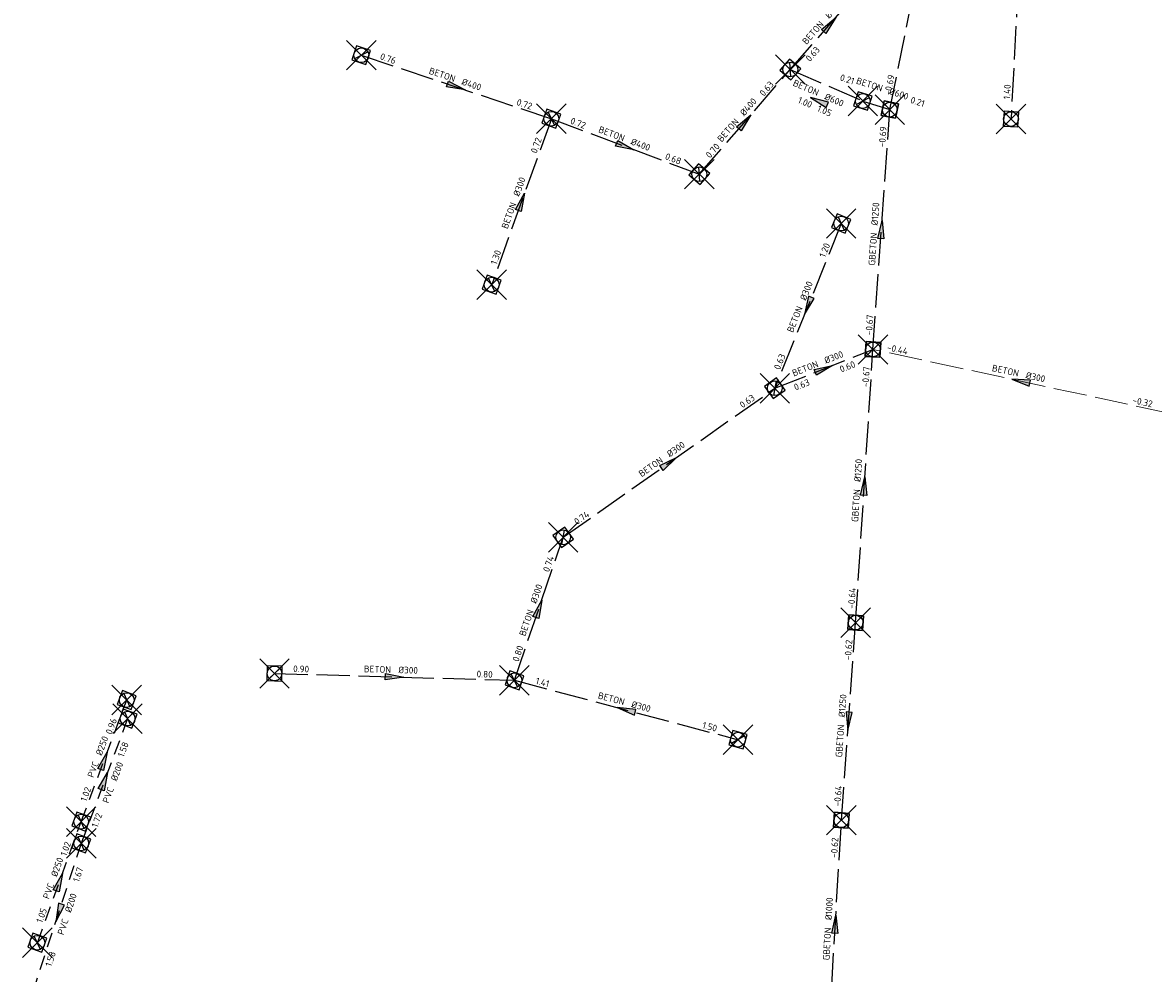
# Model space of a CAD drawing. Header units: metres. Extents: x 157108 to 159104, y 459683 to 461645.
# Tile 15 of 24: x 158309 to 158538, y 460955 to 461149. Entities that reach past the tile are written whole.
import ezdxf
from ezdxf.enums import TextEntityAlignment as Align

# ---------------------------------------------------------------- set-up
doc = ezdxf.new("R2010")
doc.units = ezdxf.units.M
doc.header["$LTSCALE"] = 0.75
doc.header["$PDMODE"] = 3
doc.header["$PDSIZE"] = 3
for name, pattern in [('RI-DWA_BETON-SO', [11.4, 9, -2.4]), ('RI-GWA_BETON-SO', [11.4, 9, -2.4]), ('RI-GWA_PVC-SO', [6.4, 4, -2.4]), ('RI-HWA_BETON-SO', [11.4, 9, -2.4])]:
    doc.linetypes.add(name, pattern=pattern)
doc.layers.get('0').update_dxf_attribs({"lineweight": 25})
doc.layers.get('defpoints').update_dxf_attribs({"lineweight": 25})
for name, color, linetype, lineweight in [('B-OI-RI-DWA_RIOOLLEIDING_BETON_300-G', 42, 'RI-DWA_BETON-SO', 18), ('B-OI-RI-DWA_RIOOLPUT_INSPECTIEPUT-S', 42, 'Continuous', 25), ('B-OI-RI-DWA_STROOMRICHTING-S', 42, 'Continuous', 25), ('B-OI-RI-GWA_STROOMRICHTING-S', 11, 'Continuous', 25), ('B-OI-RI-HWA_RIOOLPUT_INSPECTIEPUT-S', 151, 'Continuous', 25), ('B-OI-RI-HWA_STROOMRICHTING-S', 151, 'Continuous', 25)]:
    doc.layers.add(name, color=color, linetype=linetype, lineweight=lineweight)
for name, color, linetype in [('B-OI-RI-DWA_RIOOLLEIDING_GBETON_1000-G', 42, 'RI-DWA_BETON-SO'), ('B-OI-RI-DWA_RIOOLLEIDING_GBETON_1250-G', 42, 'RI-DWA_BETON-SO'), ('B-OI-RI-GWA_RIOOLLEIDING_BETON_300-G', 11, 'RI-GWA_BETON-SO'), ('B-OI-RI-GWA_RIOOLLEIDING_BETON_400-G', 11, 'RI-GWA_BETON-SO'), ('B-OI-RI-GWA_RIOOLLEIDING_BETON_600-G', 11, 'RI-GWA_BETON-SO'), ('B-OI-RI-GWA_RIOOLLEIDING_PVC_200-G', 11, 'RI-GWA_PVC-SO'), ('B-OI-RI-GWA_RIOOLLEIDING_PVC_250-G', 11, 'RI-GWA_PVC-SO'), ('B-OI-RI-GWA_RIOOLPUT_INSPECTIEPUT-S', 11, 'Continuous'), ('B-OI-RI-HWA_RIOOLLEIDING_BETON_300-G', 151, 'RI-HWA_BETON-SO')]:
    doc.layers.add(name, color=color, linetype=linetype)
doc.layers.add('inspectieput', color=7, linetype='Continuous', plot=False)
doc.layers.get('0').freeze()
doc.styles.add('NLCS-ISO', font='isocpeur.ttf')

# ---------------------------------------------------------------- blocks, each defined once
blk = doc.blocks.new('*U53')
at = {"ltscale": 0.1}
blk.add_hatch(color=256, dxfattribs=at).paths.add_polyline_path([(2.5, 0), (-2.5, -0.83), (-2.5, 0.83)])
at = {"ltscale": 0.1, "flags": 128}
blk.add_lwpolyline([(2.5, 0), (-2.5, -0.83), (-2.5, 0.83)], close=True, dxfattribs=at)
at = {"ltscale": 0.1, "style": 'NLCS-ISO'}
for tag, p in [('BOBL', (-25.72, 0)), ('MAT', (-1, 0.5))]:
    blk.add_attdef(tag, text='', height=1.8, dxfattribs=at).set_placement(p, align=Align.BOTTOM_RIGHT)
for tag, p in [('DIA', (1, 0.5)), ('BOBR', (24.77, -0.01))]:
    blk.add_attdef(tag, text='', height=1.8, dxfattribs=at).set_placement(p, align=Align.BOTTOM_LEFT)
at = {"layer": 'defpoints', "ltscale": 0.1, "style": 'NLCS-ISO', "flags": 1}
blk.add_attdef('JVA', text='', height=1.8, dxfattribs=at).set_placement((0, -1), align=Align.TOP_CENTER)
blk = doc.blocks.new('*U54')
at = {"ltscale": 0.1}
blk.add_hatch(color=256, dxfattribs=at).paths.add_polyline_path([(2.5, 0), (-2.5, -0.83), (-2.5, 0.83)])
at = {"ltscale": 0.1, "flags": 128}
blk.add_lwpolyline([(2.5, 0), (-2.5, -0.83), (-2.5, 0.83)], close=True, dxfattribs=at)
at = {"ltscale": 0.1, "style": 'NLCS-ISO'}
for tag, p in [('BOBL', (-11.12, 0)), ('MAT', (-1, 0.5))]:
    blk.add_attdef(tag, text='', height=1.8, dxfattribs=at).set_placement(p, align=Align.BOTTOM_RIGHT)
for tag, p in [('DIA', (1, 0.5)), ('BOBR', (10.17, 0))]:
    blk.add_attdef(tag, text='', height=1.8, dxfattribs=at).set_placement(p, align=Align.BOTTOM_LEFT)
at = {"layer": 'defpoints', "ltscale": 0.1, "style": 'NLCS-ISO', "flags": 1}
blk.add_attdef('JVA', text='', height=1.8, dxfattribs=at).set_placement((0, -1), align=Align.TOP_CENTER)
blk = doc.blocks.new('*U55')
at = {"ltscale": 0.1}
blk.add_hatch(color=256, dxfattribs=at).paths.add_polyline_path([(-2.5, 0), (2.5, -0.83), (2.5, 0.83)])
at = {"ltscale": 0.1, "flags": 128}
blk.add_lwpolyline([(-2.5, 0), (2.5, -0.83), (2.5, 0.83)], close=True, dxfattribs=at)
at = {"ltscale": 0.1, "style": 'NLCS-ISO'}
for tag, p in [('BOBL', (-22, 0)), ('MAT', (-1, 0.5))]:
    blk.add_attdef(tag, text='', height=1.8, dxfattribs=at).set_placement(p, align=Align.BOTTOM_RIGHT)
for tag, p in [('DIA', (1, 0.5)), ('BOBR', (21.06, -0.01))]:
    blk.add_attdef(tag, text='', height=1.8, dxfattribs=at).set_placement(p, align=Align.BOTTOM_LEFT)
at = {"layer": 'defpoints', "ltscale": 0.1, "style": 'NLCS-ISO', "flags": 1}
blk.add_attdef('JVA', text='', height=1.8, dxfattribs=at).set_placement((0, -1), align=Align.TOP_CENTER)
blk = doc.blocks.new('*U56')
at = {"ltscale": 0.1}
blk.add_hatch(color=256, dxfattribs=at).paths.add_polyline_path([(2.5, 0), (-2.5, -0.83), (-2.5, 0.83)])
at = {"ltscale": 0.1, "flags": 128}
blk.add_lwpolyline([(2.5, 0), (-2.5, -0.83), (-2.5, 0.83)], close=True, dxfattribs=at)
at = {"ltscale": 0.1, "style": 'NLCS-ISO'}
for tag, p in [('BOBL', (-23.18, 0)), ('MAT', (-1, 0.5))]:
    blk.add_attdef(tag, text='', height=1.8, dxfattribs=at).set_placement(p, align=Align.BOTTOM_RIGHT)
for tag, p in [('DIA', (1, 0.5)), ('BOBR', (22.23, -0.01))]:
    blk.add_attdef(tag, text='', height=1.8, dxfattribs=at).set_placement(p, align=Align.BOTTOM_LEFT)
at = {"layer": 'defpoints', "ltscale": 0.1, "style": 'NLCS-ISO', "flags": 1}
blk.add_attdef('JVA', text='', height=1.8, dxfattribs=at).set_placement((0, -1), align=Align.TOP_CENTER)
blk = doc.blocks.new('*U66')
at = {"ltscale": 0.1}
blk.add_hatch(color=256, dxfattribs=at).paths.add_polyline_path([(-2.5, 0), (2.5, -0.83), (2.5, 0.83)])
at = {"ltscale": 0.1, "flags": 128}
blk.add_lwpolyline([(-2.5, 0), (2.5, -0.83), (2.5, 0.83)], close=True, dxfattribs=at)
at = {"ltscale": 0.1, "style": 'NLCS-ISO'}
for tag, p in [('BOBL', (-14.71, 0)), ('MAT', (-1, 0.5))]:
    blk.add_attdef(tag, text='', height=1.8, dxfattribs=at).set_placement(p, align=Align.BOTTOM_RIGHT)
for tag, p in [('DIA', (1, 0.5)), ('BOBR', (13.76, 0))]:
    blk.add_attdef(tag, text='', height=1.8, dxfattribs=at).set_placement(p, align=Align.BOTTOM_LEFT)
at = {"layer": 'defpoints', "ltscale": 0.1, "style": 'NLCS-ISO', "flags": 1}
blk.add_attdef('JVA', text='', height=1.8, dxfattribs=at).set_placement((0, -1), align=Align.TOP_CENTER)
blk = doc.blocks.new('*U74')
at = {"ltscale": 0.1}
blk.add_hatch(color=256, dxfattribs=at).paths.add_polyline_path([(2.5, 0), (-2.5, -0.83), (-2.5, 0.83)])
at = {"ltscale": 0.1, "flags": 128}
blk.add_lwpolyline([(2.5, 0), (-2.5, -0.83), (-2.5, 0.83)], close=True, dxfattribs=at)
at = {"ltscale": 0.1, "style": 'NLCS-ISO'}
for tag, p in [('BOBL', (-8.23, 0)), ('MAT', (-1, 0.5))]:
    blk.add_attdef(tag, text='', height=1.8, dxfattribs=at).set_placement(p, align=Align.BOTTOM_RIGHT)
for tag, p in [('DIA', (1, 0.5)), ('BOBR', (7.29, 0))]:
    blk.add_attdef(tag, text='', height=1.8, dxfattribs=at).set_placement(p, align=Align.BOTTOM_LEFT)
at = {"layer": 'defpoints', "ltscale": 0.1, "style": 'NLCS-ISO', "flags": 1}
blk.add_attdef('JVA', text='', height=1.8, dxfattribs=at).set_placement((0, -1), align=Align.TOP_CENTER)
blk = doc.blocks.new('*U75')
at = {"ltscale": 0.1}
blk.add_hatch(color=256, dxfattribs=at).paths.add_polyline_path([(2.5, 0), (-2.5, -0.83), (-2.5, 0.83)])
at = {"ltscale": 0.1, "flags": 128}
blk.add_lwpolyline([(2.5, 0), (-2.5, -0.83), (-2.5, 0.83)], close=True, dxfattribs=at)
at = {"ltscale": 0.1, "style": 'NLCS-ISO'}
for tag, p in [('BOBL', (-8.69, -3.24)), ('MAT', (-1, -3.74))]:
    blk.add_attdef(tag, text='', height=1.8, dxfattribs=at).set_placement(p, align=Align.BOTTOM_RIGHT)
for tag, p in [('DIA', (1, -3.74)), ('BOBR', (7.74, -3.24))]:
    blk.add_attdef(tag, text='', height=1.8, dxfattribs=at).set_placement(p, align=Align.BOTTOM_LEFT)
at = {"layer": 'defpoints', "ltscale": 0.1, "style": 'NLCS-ISO', "flags": 1}
blk.add_attdef('JVA', text='', height=1.8, dxfattribs=at).set_placement((0, -1), align=Align.TOP_CENTER)
blk = doc.blocks.new('*U76')
at = {"ltscale": 0.1}
blk.add_hatch(color=256, dxfattribs=at).paths.add_polyline_path([(-2.5, 0), (2.5, -0.83), (2.5, 0.83)])
at = {"ltscale": 0.1, "flags": 128}
blk.add_lwpolyline([(-2.5, 0), (2.5, -0.83), (2.5, 0.83)], close=True, dxfattribs=at)
at = {"ltscale": 0.1, "style": 'NLCS-ISO'}
for tag, p in [('BOBL', (-10.46, -3.24)), ('MAT', (-1, -3.74))]:
    blk.add_attdef(tag, text='', height=1.8, dxfattribs=at).set_placement(p, align=Align.BOTTOM_RIGHT)
for tag, p in [('DIA', (1, -3.74)), ('BOBR', (9.52, -3.24))]:
    blk.add_attdef(tag, text='', height=1.8, dxfattribs=at).set_placement(p, align=Align.BOTTOM_LEFT)
at = {"layer": 'defpoints', "ltscale": 0.1, "style": 'NLCS-ISO', "flags": 1}
blk.add_attdef('JVA', text='', height=1.8, dxfattribs=at).set_placement((0, -1), align=Align.TOP_CENTER)
blk = doc.blocks.new('*U97')
at = {"ltscale": 0.1}
blk.add_hatch(color=256, dxfattribs=at).paths.add_polyline_path([(2.5, 0), (-2.5, -0.83), (-2.5, 0.83)])
at = {"ltscale": 0.1, "flags": 128}
blk.add_lwpolyline([(2.5, 0), (-2.5, -0.83), (-2.5, 0.83)], close=True, dxfattribs=at)
at = {"ltscale": 0.1, "style": 'NLCS-ISO'}
for tag, p in [('BOBL', (-8.11, 0)), ('MAT', (-1, 0.5))]:
    blk.add_attdef(tag, text='', height=1.8, dxfattribs=at).set_placement(p, align=Align.BOTTOM_RIGHT)
for tag, p in [('DIA', (1, 0.5)), ('BOBR', (7.16, 0))]:
    blk.add_attdef(tag, text='', height=1.8, dxfattribs=at).set_placement(p, align=Align.BOTTOM_LEFT)
at = {"layer": 'defpoints', "ltscale": 0.1, "style": 'NLCS-ISO', "flags": 1}
blk.add_attdef('JVA', text='', height=1.8, dxfattribs=at).set_placement((0, -1), align=Align.TOP_CENTER)
blk = doc.blocks.new('*U120')
at = {"ltscale": 0.1}
blk.add_hatch(color=256, dxfattribs=at).paths.add_polyline_path([(2.5, 0), (-2.5, -0.83), (-2.5, 0.83)])
at = {"ltscale": 0.1, "flags": 128}
blk.add_lwpolyline([(2.5, 0), (-2.5, -0.83), (-2.5, 0.83)], close=True, dxfattribs=at)
at = {"ltscale": 0.1, "style": 'NLCS-ISO'}
for tag, p in [('MAT', (-1, 0.5)), ('BOBL', (-6.88, -3.24))]:
    blk.add_attdef(tag, text='', height=1.8, dxfattribs=at).set_placement(p, align=Align.BOTTOM_RIGHT)
for tag, p in [('DIA', (1, 0.5)), ('BOBR', (5.94, 0))]:
    blk.add_attdef(tag, text='', height=1.8, dxfattribs=at).set_placement(p, align=Align.BOTTOM_LEFT)
at = {"layer": 'defpoints', "ltscale": 0.1, "style": 'NLCS-ISO', "flags": 1}
blk.add_attdef('JVA', text='', height=1.8, dxfattribs=at).set_placement((0, -1), align=Align.TOP_CENTER)
blk = doc.blocks.new('*U218')
at = {"ltscale": 0.1}
blk.add_hatch(color=256, dxfattribs=at).paths.add_polyline_path([(2.5, 0), (-2.5, -0.83), (-2.5, 0.83)])
at = {"ltscale": 0.1, "flags": 128}
blk.add_lwpolyline([(2.5, 0), (-2.5, -0.83), (-2.5, 0.83)], close=True, dxfattribs=at)
at = {"ltscale": 0.1, "style": 'NLCS-ISO'}
for tag, p in [('MAT', (-1, 0.5)), ('BOBL', (-4.97, -3.24))]:
    blk.add_attdef(tag, text='', height=1.8, dxfattribs=at).set_placement(p, align=Align.BOTTOM_RIGHT)
for tag, p in [('DIA', (1, 0.5)), ('BOBR', (4.02, -3.24))]:
    blk.add_attdef(tag, text='', height=1.8, dxfattribs=at).set_placement(p, align=Align.BOTTOM_LEFT)
at = {"layer": 'defpoints', "ltscale": 0.1, "style": 'NLCS-ISO', "flags": 1}
blk.add_attdef('JVA', text='', height=1.8, dxfattribs=at).set_placement((0, -1), align=Align.TOP_CENTER)
blk = doc.blocks.new('*U305')
at = {"ltscale": 0.1, "style": 'NLCS-ISO'}
for tag, p in [('BOBL', (-8.92, 0)), ('MAT', (-1, 0.5))]:
    blk.add_attdef(tag, text='', height=1.8, dxfattribs=at).set_placement(p, align=Align.BOTTOM_RIGHT)
for tag, p in [('DIA', (1, 0.5)), ('BOBR', (7.22, 0))]:
    blk.add_attdef(tag, text='', height=1.8, dxfattribs=at).set_placement(p, align=Align.BOTTOM_LEFT)
at = {"layer": 'defpoints', "ltscale": 0.1, "style": 'NLCS-ISO', "flags": 1}
blk.add_attdef('JVA', text='', height=1.8, dxfattribs=at).set_placement((0, -1), align=Align.TOP_CENTER)
blk = doc.blocks.new('*U236')
at = {"ltscale": 0.1}
blk.add_hatch(color=256, dxfattribs=at).paths.add_polyline_path([(-2.5, 0), (2.5, -0.83), (2.5, 0.83)])
at = {"ltscale": 0.1, "flags": 128}
blk.add_lwpolyline([(-2.5, 0), (2.5, -0.83), (2.5, 0.83)], close=True, dxfattribs=at)
at = {"ltscale": 0.1, "style": 'NLCS-ISO'}
for tag, p in [('MAT', (-1, 0.5)), ('BOBL', (-1.38, -3.24))]:
    blk.add_attdef(tag, text='', height=1.8, dxfattribs=at).set_placement(p, align=Align.BOTTOM_RIGHT)
for tag, p in [('DIA', (1, 0.5)), ('BOBR', (0.43, -3.24))]:
    blk.add_attdef(tag, text='', height=1.8, dxfattribs=at).set_placement(p, align=Align.BOTTOM_LEFT)
at = {"layer": 'defpoints', "ltscale": 0.1, "style": 'NLCS-ISO', "flags": 1}
blk.add_attdef('JVA', text='', height=1.8, dxfattribs=at).set_placement((0, -1), align=Align.TOP_CENTER)
blk = doc.blocks.new('*U249')
at = {"ltscale": 0.1}
blk.add_hatch(color=256, dxfattribs=at).paths.add_polyline_path([(-2.5, 0), (2.5, -0.83), (2.5, 0.83)])
at = {"ltscale": 0.1, "flags": 128}
blk.add_lwpolyline([(-2.5, 0), (2.5, -0.83), (2.5, 0.83)], close=True, dxfattribs=at)
at = {"ltscale": 0.1, "style": 'NLCS-ISO'}
for tag, p in [('BOBL', (-31.64, 0)), ('MAT', (-1, 0.5))]:
    blk.add_attdef(tag, text='', height=1.8, dxfattribs=at).set_placement(p, align=Align.BOTTOM_RIGHT)
for tag, p in [('DIA', (1, 0.5)), ('BOBR', (30.69, -0.01))]:
    blk.add_attdef(tag, text='', height=1.8, dxfattribs=at).set_placement(p, align=Align.BOTTOM_LEFT)
at = {"layer": 'defpoints', "ltscale": 0.1, "style": 'NLCS-ISO', "flags": 1}
blk.add_attdef('JVA', text='', height=1.8, dxfattribs=at).set_placement((0, -1), align=Align.TOP_CENTER)
blk = doc.blocks.new('*U255')
at = {"ltscale": 0.1}
blk.add_hatch(color=256, dxfattribs=at).paths.add_polyline_path([(2.5, 0), (-2.5, -0.83), (-2.5, 0.83)])
at = {"ltscale": 0.1, "flags": 128}
blk.add_lwpolyline([(2.5, 0), (-2.5, -0.83), (-2.5, 0.83)], close=True, dxfattribs=at)
at = {"ltscale": 0.1, "style": 'NLCS-ISO'}
for tag, p in [('BOBL', (-14.54, 0)), ('MAT', (-1, 0.5))]:
    blk.add_attdef(tag, text='', height=1.8, dxfattribs=at).set_placement(p, align=Align.BOTTOM_RIGHT)
for tag, p in [('DIA', (1, 0.5)), ('BOBR', (13.59, 0))]:
    blk.add_attdef(tag, text='', height=1.8, dxfattribs=at).set_placement(p, align=Align.BOTTOM_LEFT)
at = {"layer": 'defpoints', "ltscale": 0.1, "style": 'NLCS-ISO', "flags": 1}
blk.add_attdef('JVA', text='', height=1.8, dxfattribs=at).set_placement((0, -1), align=Align.TOP_CENTER)
blk = doc.blocks.new('*U258')
at = {"ltscale": 0.1}
blk.add_hatch(color=256, dxfattribs=at).paths.add_polyline_path([(2.5, 0), (-2.5, -0.83), (-2.5, 0.83)])
at = {"ltscale": 0.1, "flags": 128}
blk.add_lwpolyline([(2.5, 0), (-2.5, -0.83), (-2.5, 0.83)], close=True, dxfattribs=at)
at = {"ltscale": 0.1, "style": 'NLCS-ISO'}
for tag, p in [('BOBL', (-54.56, 0)), ('MAT', (-1, 0.5))]:
    blk.add_attdef(tag, text='', height=1.8, dxfattribs=at).set_placement(p, align=Align.BOTTOM_RIGHT)
for tag, p in [('DIA', (1, 0.5)), ('BOBR', (53.62, -0.03))]:
    blk.add_attdef(tag, text='', height=1.8, dxfattribs=at).set_placement(p, align=Align.BOTTOM_LEFT)
at = {"layer": 'defpoints', "ltscale": 0.1, "style": 'NLCS-ISO', "flags": 1}
blk.add_attdef('JVA', text='', height=1.8, dxfattribs=at).set_placement((0, -1), align=Align.TOP_CENTER)
blk = doc.blocks.new('*U283')
at = {"ltscale": 0.1}
blk.add_hatch(color=256, dxfattribs=at).paths.add_polyline_path([(2.5, 0), (-2.5, -0.83), (-2.5, 0.83)])
at = {"ltscale": 0.1, "flags": 128}
blk.add_lwpolyline([(2.5, 0), (-2.5, -0.83), (-2.5, 0.83)], close=True, dxfattribs=at)
at = {"ltscale": 0.1, "style": 'NLCS-ISO'}
for tag, p in [('BOBL', (-9.45, 0)), ('MAT', (-1, 0.5))]:
    blk.add_attdef(tag, text='', height=1.8, dxfattribs=at).set_placement(p, align=Align.BOTTOM_RIGHT)
for tag, p in [('DIA', (1, 0.5)), ('BOBR', (8.51, 0))]:
    blk.add_attdef(tag, text='', height=1.8, dxfattribs=at).set_placement(p, align=Align.BOTTOM_LEFT)
at = {"layer": 'defpoints', "ltscale": 0.1, "style": 'NLCS-ISO', "flags": 1}
blk.add_attdef('JVA', text='', height=1.8, dxfattribs=at).set_placement((0, -1), align=Align.TOP_CENTER)
blk = doc.blocks.new('*U292')
at = {"ltscale": 0.1}
blk.add_hatch(color=256, dxfattribs=at).paths.add_polyline_path([(2.5, 0), (-2.5, -0.83), (-2.5, 0.83)])
at = {"ltscale": 0.1, "flags": 128}
blk.add_lwpolyline([(2.5, 0), (-2.5, -0.83), (-2.5, 0.83)], close=True, dxfattribs=at)
at = {"ltscale": 0.1, "style": 'NLCS-ISO'}
for tag, p in [('BOBL', (-12.07, 0)), ('MAT', (-1, 0.5))]:
    blk.add_attdef(tag, text='', height=1.8, dxfattribs=at).set_placement(p, align=Align.BOTTOM_RIGHT)
for tag, p in [('DIA', (1, 0.5)), ('BOBR', (11.12, 0))]:
    blk.add_attdef(tag, text='', height=1.8, dxfattribs=at).set_placement(p, align=Align.BOTTOM_LEFT)
at = {"layer": 'defpoints', "ltscale": 0.1, "style": 'NLCS-ISO', "flags": 1}
blk.add_attdef('JVA', text='', height=1.8, dxfattribs=at).set_placement((0, -1), align=Align.TOP_CENTER)
blk = doc.blocks.new('*U293')
at = {"ltscale": 0.1}
blk.add_hatch(color=256, dxfattribs=at).paths.add_polyline_path([(2.5, 0), (-2.5, -0.83), (-2.5, 0.83)])
at = {"ltscale": 0.1, "flags": 128}
blk.add_lwpolyline([(2.5, 0), (-2.5, -0.83), (-2.5, 0.83)], close=True, dxfattribs=at)
at = {"ltscale": 0.1, "style": 'NLCS-ISO'}
for tag, p in [('BOBL', (-17.81, 0)), ('MAT', (-1, 0.5))]:
    blk.add_attdef(tag, text='', height=1.8, dxfattribs=at).set_placement(p, align=Align.BOTTOM_RIGHT)
for tag, p in [('DIA', (1, 0.5)), ('BOBR', (16.86, 0))]:
    blk.add_attdef(tag, text='', height=1.8, dxfattribs=at).set_placement(p, align=Align.BOTTOM_LEFT)
at = {"layer": 'defpoints', "ltscale": 0.1, "style": 'NLCS-ISO', "flags": 1}
blk.add_attdef('JVA', text='', height=1.8, dxfattribs=at).set_placement((0, -1), align=Align.TOP_CENTER)
blk = doc.blocks.new('B-SRI-PUT_GWA-SO')
blk.add_line((-1.41, -1.41), (1.41, 1.41))
blk.add_lwpolyline([(-2, -2), (2, -2), (2, 2), (-2, 2)], close=True)
blk.add_circle((0, 0), 2)
blk = doc.blocks.new('B-SRI-PUT_HWA-SO')
at = {"lineweight": -3, "flags": 128}
blk.add_lwpolyline([(-2, -2), (2, -2), (2, 2), (-2, 2)], close=True, dxfattribs=at)
at = {"lineweight": -3}
blk.add_circle((0, 0), 2, dxfattribs=at)
blk = doc.blocks.new('*U384')
at = {"ltscale": 0.1}
blk.add_hatch(color=256, dxfattribs=at).paths.add_polyline_path([(2.5, 0), (-2.5, -0.83), (-2.5, 0.83)])
at = {"ltscale": 0.1, "flags": 128}
blk.add_lwpolyline([(2.5, 0), (-2.5, -0.83), (-2.5, 0.83)], close=True, dxfattribs=at)
at = {"ltscale": 0.1, "style": 'NLCS-ISO'}
for tag, p in [('BOBL', (-27.72, 0)), ('MAT', (-1, 0.5))]:
    blk.add_attdef(tag, text='', height=1.8, dxfattribs=at).set_placement(p, align=Align.BOTTOM_RIGHT)
for tag, p in [('DIA', (1, 0.5)), ('BOBR', (26.78, -0.01))]:
    blk.add_attdef(tag, text='', height=1.8, dxfattribs=at).set_placement(p, align=Align.BOTTOM_LEFT)
at = {"layer": 'defpoints', "ltscale": 0.1, "style": 'NLCS-ISO', "flags": 1}
blk.add_attdef('JVA', text='', height=1.8, dxfattribs=at).set_placement((0, -1), align=Align.TOP_CENTER)
blk = doc.blocks.new('*U377')
at = {"ltscale": 0.1}
blk.add_hatch(color=256, dxfattribs=at).paths.add_polyline_path([(2.5, 0), (-2.5, -0.83), (-2.5, 0.83)])
at = {"ltscale": 0.1, "flags": 128}
blk.add_lwpolyline([(2.5, 0), (-2.5, -0.83), (-2.5, 0.83)], close=True, dxfattribs=at)
at = {"ltscale": 0.1, "style": 'NLCS-ISO'}
for tag, p in [('BOBL', (-55.55, 0)), ('MAT', (-1, 0.5))]:
    blk.add_attdef(tag, text='', height=1.8, dxfattribs=at).set_placement(p, align=Align.BOTTOM_RIGHT)
for tag, p in [('DIA', (1, 0.5)), ('BOBR', (54.6, -0.03))]:
    blk.add_attdef(tag, text='', height=1.8, dxfattribs=at).set_placement(p, align=Align.BOTTOM_LEFT)
at = {"layer": 'defpoints', "ltscale": 0.1, "style": 'NLCS-ISO', "flags": 1}
blk.add_attdef('JVA', text='', height=1.8, dxfattribs=at).set_placement((0, -1), align=Align.TOP_CENTER)
blk = doc.blocks.new('*U378')
at = {"ltscale": 0.1}
blk.add_hatch(color=256, dxfattribs=at).paths.add_polyline_path([(-2.5, 0), (2.5, -0.83), (2.5, 0.83)])
at = {"ltscale": 0.1, "flags": 128}
blk.add_lwpolyline([(-2.5, 0), (2.5, -0.83), (2.5, 0.83)], close=True, dxfattribs=at)
at = {"ltscale": 0.1, "style": 'NLCS-ISO'}
for tag, p in [('BOBL', (-17.5, 0)), ('MAT', (-1, 0.5))]:
    blk.add_attdef(tag, text='', height=1.8, dxfattribs=at).set_placement(p, align=Align.BOTTOM_RIGHT)
for tag, p in [('DIA', (1, 0.5)), ('BOBR', (16.55, 0))]:
    blk.add_attdef(tag, text='', height=1.8, dxfattribs=at).set_placement(p, align=Align.BOTTOM_LEFT)
at = {"layer": 'defpoints', "ltscale": 0.1, "style": 'NLCS-ISO', "flags": 1}
blk.add_attdef('JVA', text='', height=1.8, dxfattribs=at).set_placement((0, -1), align=Align.TOP_CENTER)
blk = doc.blocks.new('*U387')
at = {"ltscale": 0.1}
blk.add_hatch(color=256, dxfattribs=at).paths.add_polyline_path([(2.5, 0), (-2.5, -0.83), (-2.5, 0.83)])
at = {"ltscale": 0.1, "flags": 128}
blk.add_lwpolyline([(2.5, 0), (-2.5, -0.83), (-2.5, 0.83)], close=True, dxfattribs=at)
at = {"ltscale": 0.1, "style": 'NLCS-ISO'}
for tag, p in [('BOBL', (-18.88, 0)), ('MAT', (-1, 0.5))]:
    blk.add_attdef(tag, text='', height=1.8, dxfattribs=at).set_placement(p, align=Align.BOTTOM_RIGHT)
for tag, p in [('DIA', (1, 0.5)), ('BOBR', (17.94, 0))]:
    blk.add_attdef(tag, text='', height=1.8, dxfattribs=at).set_placement(p, align=Align.BOTTOM_LEFT)
at = {"layer": 'defpoints', "ltscale": 0.1, "style": 'NLCS-ISO', "flags": 1}
blk.add_attdef('JVA', text='', height=1.8, dxfattribs=at).set_placement((0, -1), align=Align.TOP_CENTER)
blk = doc.blocks.new('*U374')
at = {"ltscale": 0.1}
blk.add_hatch(color=256, dxfattribs=at).paths.add_polyline_path([(2.5, 0), (-2.5, -0.83), (-2.5, 0.83)])
at = {"ltscale": 0.1, "flags": 128}
blk.add_lwpolyline([(2.5, 0), (-2.5, -0.83), (-2.5, 0.83)], close=True, dxfattribs=at)
at = {"ltscale": 0.1, "style": 'NLCS-ISO'}
for tag, p in [('BOBL', (-23.21, 0)), ('MAT', (-1, 0.5))]:
    blk.add_attdef(tag, text='', height=1.8, dxfattribs=at).set_placement(p, align=Align.BOTTOM_RIGHT)
for tag, p in [('DIA', (1, 0.5)), ('BOBR', (22.27, -0.01))]:
    blk.add_attdef(tag, text='', height=1.8, dxfattribs=at).set_placement(p, align=Align.BOTTOM_LEFT)
at = {"layer": 'defpoints', "ltscale": 0.1, "style": 'NLCS-ISO', "flags": 1}
blk.add_attdef('JVA', text='', height=1.8, dxfattribs=at).set_placement((0, -1), align=Align.TOP_CENTER)
blk = doc.blocks.new('B-SRI-PUT_DWA-SO')
at = {"flags": 128}
blk.add_lwpolyline([(-2, 2), (2, 2), (2, -2), (-2, -2)], close=True, dxfattribs=at)
at = {"lineweight": -3, "flags": 128}
blk.add_lwpolyline([(2, -2), (2, 2), (-2, 2), (-2, -2)], close=True, dxfattribs=at)
at = {"lineweight": -3}
blk.add_circle((0, 0), 2, dxfattribs=at)

msp = doc.modelspace()

# ---------------------------------------------------------------- linework, layer by layer
at = {"layer": 'B-OI-RI-DWA_RIOOLLEIDING_BETON_300-G'}
msp.add_line((158541.41, 461069.22), (158481.31, 461082.13), dxfattribs=at)
at = {"layer": 'B-OI-RI-DWA_RIOOLLEIDING_GBETON_1000-G'}
msp.add_line((158472.43, 460944.24), (158474.9, 460986.51), dxfattribs=at)
at = {"layer": 'B-OI-RI-DWA_RIOOLLEIDING_GBETON_1250-G'}
for p, q in [((158484.73, 461130.84), (158504.06, 461226.23)), ((158481.31, 461082.13), (158484.73, 461130.84)), ((158477.79, 461026.65), (158481.31, 461082.13)), ((158474.9, 460986.51), (158477.79, 461026.65))]:
    msp.add_line(p, q, dxfattribs=at)
at = {"layer": 'B-OI-RI-GWA_RIOOLLEIDING_BETON_300-G'}
for p, q in [((158415.96, 461128.99), (158403.83, 461095.28)), ((158474.85, 461107.7), (158461.36, 461074.25)), ((158461.36, 461074.25), (158481.31, 461082.13)), ((158418.36, 461043.97), (158461.36, 461074.25)), ((158408.45, 461014.93), (158418.36, 461043.97)), ((158359.7, 461016.32), (158408.45, 461014.93)), ((158408.45, 461014.93), (158453.89, 461002.87))]:
    msp.add_line(p, q, dxfattribs=at)
at = {"layer": 'B-OI-RI-GWA_RIOOLLEIDING_BETON_400-G'}
for p, q in [((158464.51, 461138.99), (158480.55, 461157.28)), ((158377.34, 461141.89), (158415.96, 461128.99)), ((158446.02, 461117.72), (158464.51, 461138.99)), ((158415.96, 461128.99), (158446.02, 461117.72))]:
    msp.add_line(p, q, dxfattribs=at)
at = {"layer": 'B-OI-RI-GWA_RIOOLLEIDING_BETON_600-G'}
for p, q in [((158464.51, 461138.99), (158479.25, 461132.59)), ((158479.25, 461132.59), (158484.73, 461130.84))]:
    msp.add_line(p, q, dxfattribs=at)
at = {"layer": 'B-OI-RI-GWA_RIOOLLEIDING_PVC_200-G'}
for p, q in [((158329.84, 461007.15), (158320.43, 460981.8)), ((158320.43, 460981.8), (158311.2, 460953.57))]:
    msp.add_line(p, q, dxfattribs=at)
at = {"layer": 'B-OI-RI-GWA_RIOOLLEIDING_PVC_250-G'}
for p, q in [((158320.42, 460986.22), (158329.67, 461010.91)), ((158311.52, 460961.62), (158320.42, 460986.22))]:
    msp.add_line(p, q, dxfattribs=at)
at = {"layer": 'B-OI-RI-HWA_RIOOLLEIDING_BETON_300-G'}
msp.add_line((158514.38, 461224.64), (158509.36, 461128.92), dxfattribs=at)
at = {"layer": 'inspectieput'}
for p in [(158377.34, 461141.89), (158464.51, 461138.99), (158479.25, 461132.59), (158484.73, 461130.84), (158415.96, 461128.99), (158509.36, 461128.92), (158446.02, 461117.72), (158474.85, 461107.7), (158403.83, 461095.28), (158481.31, 461082.13), (158461.36, 461074.25), (158418.36, 461043.97), (158477.79, 461026.65), (158359.7, 461016.32), (158408.45, 461014.93), (158329.67, 461010.91), (158329.84, 461007.15), (158453.89, 461002.87), (158320.42, 460986.22), (158474.9, 460986.51), (158320.43, 460981.8), (158311.52, 460961.62)]:
    msp.add_point(p, dxfattribs=at)

# ---------------------------------------------------------------- block references
at = {"layer": 'B-OI-RI-DWA_RIOOLPUT_INSPECTIEPUT-S'}
for p, xscale, yscale, zscale, rotation in [((158484.73, 461130.84), 0.75, 0.75, 0.75, 78.5450602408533), ((158481.31, 461082.13), 0.75, 0.75, 0.75, 266.3653511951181), ((158477.79, 461026.65), 0.7499999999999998, 0.7499999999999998, 0.7499999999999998, 86.3653511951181), ((158474.9, 460986.51), 0.75, 0.75, 0.75, 85.88842072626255)]:
    msp.add_blockref('B-SRI-PUT_DWA-SO', p, dxfattribs=dict(at, xscale=xscale, yscale=yscale, zscale=zscale, rotation=rotation))
at = {"layer": 'B-OI-RI-DWA_STROOMRICHTING-S'}
for name, p, xscale, yscale, zscale, rotation, values in [('*U377', (158494.4, 461178.53), 0.75, 0.75, 0.75, 78.5450602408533, {'MAT': 'GBETON', 'DIA': '%%c1250', 'BOBL': '-0.69', 'BOBR': '-0.73'}), ('*U374', (158483.02, 461106.48), 0.75, 0.75, 0.75, 85.98243589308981, {'MAT': 'GBETON', 'DIA': '%%c1250', 'BOBL': '-0.67', 'BOBR': '-0.69'}), ('*U249', (158511.36, 461075.67), 0.75, 0.75, 0.75, 347.8747090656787, {'MAT': 'BETON', 'DIA': '%%c300', 'BOBL': '-0.44', 'BOBR': '-0.32'}), ('*U384', (158479.55, 461054.39), 0.7499999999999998, 0.7499999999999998, 0.7499999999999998, 86.3653511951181, {'MAT': 'GBETON', 'DIA': '%%c1250', 'BOBL': '-0.64', 'BOBR': '-0.67'}), ('*U378', (158476.35, 461006.58), 0.75, 0.75, 0.75, 85.88842072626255, {'MAT': 'GBETON', 'DIA': '%%c1250', 'BOBL': '-0.64', 'BOBR': '-0.62'}), ('*U387', (158473.67, 460965.38), 0.75, 0.75, 0.75, 86.65905227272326, {'MAT': 'GBETON', 'DIA': '%%c1000', 'BOBL': '-0.60', 'BOBR': '-0.62'})]:
    msp.add_blockref(name, p, dxfattribs=dict(at, xscale=xscale, yscale=yscale, zscale=zscale, rotation=rotation)).add_auto_attribs(values)
at = {"layer": 'B-OI-RI-GWA_RIOOLPUT_INSPECTIEPUT-S', "xscale": 0.75, "yscale": 0.75, "zscale": 0.75}
for p, rotation in [((158377.34, 461141.89), 341.522779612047), ((158464.51, 461138.99), 48.73609310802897), ((158479.25, 461132.59), 342.2769590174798), ((158415.96, 461128.99), 250.2183419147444), ((158446.02, 461117.72), 49.00378576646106), ((158474.85, 461107.7), 248.0322366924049), ((158403.83, 461095.28), 70.21834191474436), ((158461.36, 461074.25), 215.1579542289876), ((158418.36, 461043.97), 35.15795422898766), ((158359.7, 461016.32), 358.3668786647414), ((158408.45, 461014.93), 71.161753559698), ((158329.67, 461010.91), 249.4658359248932), ((158329.84, 461007.15), 249.6173215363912), ((158453.89, 461002.87), 165.1419865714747), ((158320.42, 460986.22), 69.46583592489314), ((158320.43, 460981.8), 69.6173215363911), ((158311.52, 460961.62), 70.09919639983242)]:
    msp.add_blockref('B-SRI-PUT_GWA-SO', p, dxfattribs=dict(at, rotation=rotation))
at = {"layer": 'B-OI-RI-GWA_STROOMRICHTING-S', "xscale": 0.75, "yscale": 0.75, "zscale": 0.75}
for name, p, rotation, values in [('*U120', (158472.53, 461148.13), 48.73609310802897, {'MAT': 'BETON', 'DIA': '%%c400', 'BOBL': '0.63', 'BOBR': '0.58'}), ('*U293', (158396.65, 461135.44), 341.522779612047, {'MAT': 'BETON', 'DIA': '%%c400', 'BOBL': '0.76', 'BOBR': '0.72'}), ('*U236', (158470.34, 461132.56), 336.5402355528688, {'MAT': 'BETON', 'DIA': '%%c600', 'BOBL': '1.00', 'BOBR': '1.05'}), ('*U305', (158483.51, 461133.5), 342.2769590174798, {'MAT': 'BETON', 'DIA': '%%c600', 'BOBL': '0.21', 'BOBR': '0.21'}), ('*U283', (158455.26, 461128.35), 49.00378576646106, {'MAT': 'BETON', 'DIA': '%%c400', 'BOBL': '0.70', 'BOBR': '0.63'}), ('*U292', (158430.99, 461123.35), 339.4500119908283, {'MAT': 'BETON', 'DIA': '%%c400', 'BOBL': '0.72', 'BOBR': '0.68'}), ('*U255', (158409.9, 461112.13), 70.21834191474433, {'MAT': 'BETON', 'DIA': '%%c300', 'BOBL': '1.30', 'BOBR': '0.72'}), ('*U66', (158468.1, 461090.97), 68.03223669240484, {'MAT': 'BETON', 'DIA': '%%c300', 'BOBL': '0.63', 'BOBR': '1.20'}), ('*U218', (158471.33, 461078.19), 21.55149914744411, {'MAT': 'BETON', 'DIA': '%%c300', 'BOBL': '0.63', 'BOBR': '0.60'}), ('*U53', (158439.86, 461059.11), 35.15795422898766, {'MAT': 'BETON', 'DIA': '%%c300', 'BOBL': '0.74', 'BOBR': '0.63'}), ('*U54', (158413.41, 461029.45), 71.161753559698, {'MAT': 'BETON', 'DIA': '%%c300', 'BOBL': '0.80', 'BOBR': '0.74'}), ('*U56', (158384.08, 461015.62), 358.3668786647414, {'MAT': 'BETON', 'DIA': '%%c300', 'BOBL': '0.90', 'BOBR': '0.80'}), ('*U55', (158431.17, 461008.9), 345.1419865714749, {'MAT': 'BETON', 'DIA': '%%c300', 'BOBL': '1.41', 'BOBR': '1.50'}), ('*U74', (158325.05, 460998.56), 69.46583592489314, {'MAT': 'PVC', 'DIA': '%%c250', 'BOBL': '1.02', 'BOBR': '0.96'}), ('*U75', (158325.13, 460994.47), 69.61732153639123, {'MAT': 'PVC', 'DIA': '%%c200', 'BOBL': '1.72', 'BOBR': '1.58'}), ('*U97', (158315.97, 460973.92), 70.09919639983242, {'MAT': 'PVC', 'DIA': '%%c250', 'BOBL': '1.05', 'BOBR': '1.02'}), ('*U76', (158315.82, 460967.68), 71.9109409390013, {'MAT': 'PVC', 'DIA': '%%c200', 'BOBL': '1.58', 'BOBR': '1.67'})]:
    msp.add_blockref(name, p, dxfattribs=dict(at, rotation=rotation)).add_auto_attribs(values)
at = {"layer": 'B-OI-RI-HWA_RIOOLPUT_INSPECTIEPUT-S', "xscale": 0.75, "yscale": 0.75, "zscale": 0.75, "rotation": 86.99434413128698}
msp.add_blockref('B-SRI-PUT_HWA-SO', (158509.36, 461128.92), dxfattribs=at)
at = {"layer": 'B-OI-RI-HWA_STROOMRICHTING-S', "xscale": 0.75, "yscale": 0.75, "zscale": 0.75, "rotation": 86.99434413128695}
msp.add_blockref('*U258', (158511.87, 461176.78), dxfattribs=at).add_auto_attribs({'MAT': 'BETON', 'DIA': '%%c300', 'BOBL': '1.40', 'BOBR': '1.29'})

doc.saveas('drawing.dxf')
